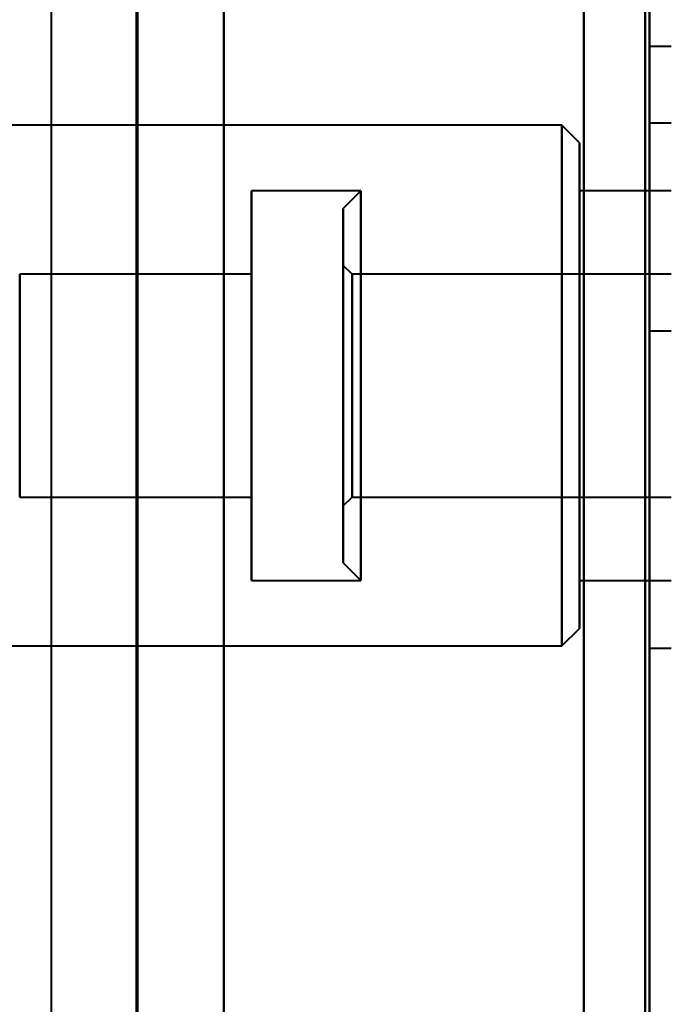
# Model space of a CAD drawing. Header units: millimetres. Extents: x -695 to 695, y -1115 to 611.
# Tile 25 of 87: x -517 to -502, y -288 to -266. Entities that reach past the tile are written whole.
import ezdxf

# ---------------------------------------------------------------- set-up
doc = ezdxf.new("R2010")
doc.units = ezdxf.units.MM
doc.layers.add('G-IMPT', color=8, linetype='Continuous', lineweight=40)

# ---------------------------------------------------------------- blocks, each defined once
blk = doc.blocks.new('NEXA 700 CALQUES_dwg-751640-Niveau de réf_')
at = {"layer": 'G-IMPT'}
for p, q in [((-514.203, 335), (-514.203, -335)), ((-501.97, -276.25), (-502.47, -276.25)), ((-501.97, -276.25), (-502.47, -276.25)), ((-501.97, -276.25), (-502.47, -276.25)), ((-502.47, -276.25), (-502.47, -282.75)), ((-502.47, -276.25), (-502.47, -282.75)), ((-502.47, -276.25), (-502.47, -282.75)), ((-502.47, -276.25), (-502.47, -282.75)), ((-502.47, -276.25), (-502.47, -282.75)), ((-502.47, -276.25), (-502.47, -282.75)), ((-502.47, -282.75), (-502.47, -276.25)), ((-502.47, -282.75), (-502.47, -276.25)), ((-502.47, -282.75), (-502.47, -276.25)), ((-502.47, -282.75), (-502.47, -276.25)), ((-502.47, -282.75), (-502.47, -276.25)), ((-502.47, -282.75), (-502.47, -276.25)), ((-504.47, -278.05), (-536.97, -278.05)), ((-504.07, -278.45), (-504.47, -278.05)), ((-504.47, -278.05), (-504.47, -289.496)), ((-504.47, -289.496), (-504.47, -278.05)), ((-501.97, -278), (-502.47, -278)), ((-502.47, -278), (-502.47, -290)), ((-502.47, -278), (-502.47, -290)), ((-502.47, -290), (-502.47, -278)), ((-502.47, -290), (-502.47, -278)), ((-504.47, -278.504), (-504.47, -289.95)), ((-504.47, -289.95), (-504.47, -278.504)), ((-504.07, -278.45), (-504.07, -289.127)), ((-504.07, -289.127), (-504.07, -278.45)), ((-504.07, -278.873), (-504.07, -289.55)), ((-504.07, -289.55), (-504.07, -278.873)), ((-509.07, -279.55), (-511.57, -279.55)), ((-511.57, -288.111), (-511.57, -279.55)), ((-511.57, -279.55), (-511.57, -288.111)), ((-509.07, -279.55), (-509.47, -279.95)), ((-509.07, -279.889), (-509.07, -279.55)), ((-509.07, -288.111), (-509.07, -279.55)), ((-509.07, -279.55), (-509.07, -288.45)), ((-509.07, -279.55), (-509.07, -288.45)), ((-501.97, -279.55), (-504.07, -279.55)), ((-504.07, -279.55), (-504.07, -288.111)), ((-504.07, -288.111), (-504.07, -279.55)), ((-511.57, -288.45), (-511.57, -279.889)), ((-511.57, -279.889), (-511.57, -288.45)), ((-509.47, -288.05), (-509.47, -279.95)), ((-509.47, -288.05), (-509.47, -279.95)), ((-509.47, -279.95), (-509.47, -288.05)), ((-509.47, -279.95), (-509.47, -288.05)), ((-509.07, -288.45), (-509.07, -279.889)), ((-504.07, -279.889), (-504.07, -288.45)), ((-504.07, -288.45), (-504.07, -279.889)), ((-509.27, -281.45), (-509.47, -281.25)), ((-509.47, -286.75), (-509.47, -281.25)), ((-509.47, -286.75), (-509.47, -281.25)), ((-509.47, -281.25), (-509.47, -286.75)), ((-509.47, -281.25), (-509.47, -286.75)), ((-511.57, -281.45), (-516.87, -281.45)), ((-516.87, -286.356), (-516.87, -281.45)), ((-516.87, -281.45), (-516.87, -286.356)), ((-511.57, -286.356), (-511.57, -281.45)), ((-511.57, -281.45), (-511.57, -286.356)), ((-501.97, -281.45), (-509.27, -281.45)), ((-509.27, -283.023), (-509.27, -281.45)), ((-509.27, -286.55), (-509.27, -281.45)), ((-509.27, -281.45), (-509.27, -283.023)), ((-509.27, -281.45), (-509.27, -281.644)), ((-516.87, -286.55), (-516.87, -281.644)), ((-516.87, -281.644), (-516.87, -286.55)), ((-511.57, -286.55), (-511.57, -281.644)), ((-511.57, -281.644), (-511.57, -286.55)), ((-509.27, -281.644), (-509.27, -286.55)), ((-502.47, -282.75), (-501.97, -282.75)), ((-502.47, -282.75), (-501.97, -282.75)), ((-502.47, -282.75), (-501.97, -282.75)), ((-509.27, -286.55), (-509.27, -283.023)), ((-509.27, -283.023), (-509.27, -286.356)), ((-516.87, -286.55), (-511.57, -286.55)), ((-509.47, -286.75), (-509.27, -286.55)), ((-509.27, -286.55), (-501.97, -286.55)), ((-509.47, -288.05), (-509.07, -288.45)), ((-511.57, -288.45), (-509.07, -288.45)), ((-504.07, -288.45), (-501.97, -288.45)), ((-504.47, -289.95), (-504.07, -289.55)), ((-536.97, -289.95), (-504.47, -289.95)), ((-502.47, -290), (-501.97, -290))]:
    blk.add_line(p, q, dxfattribs=at)
at = {"layer": 'G-IMPT', "flags": 128}
for points in [[(-503.97, 350.9), (-503.97, 179.7), (-503.97, 8.5), (-503.97, -162.7), (-503.97, -333.9)], [(-503.97, -333.9), (-503.97, -162.7), (-503.97, 8.5), (-503.97, 179.7), (-503.97, 350.9)], [(-503.97, 350.9), (-503.97, 179.7), (-503.97, 8.5), (-503.97, -162.7), (-503.97, -333.9)], [(-503.97, -333.9), (-503.97, -162.7), (-503.97, 8.5), (-503.97, 179.7), (-503.97, 350.9)], [(-503.97, 350.9), (-503.97, 179.7), (-503.97, 8.5), (-503.97, -162.7), (-503.97, -333.9)], [(-503.97, -333.9), (-503.97, -162.7), (-503.97, 8.5), (-503.97, 179.7), (-503.97, 350.9)], [(-502.57, -333.9), (-502.57, -162.7), (-502.57, 8.5), (-502.57, 179.7), (-502.57, 350.9)], [(-502.57, 350.9), (-502.57, 179.7), (-502.57, 8.5), (-502.57, -162.7), (-502.57, -333.9)], [(-502.57, -333.9), (-502.57, -162.7), (-502.57, 8.5), (-502.57, 179.7), (-502.57, 350.9)], [(-502.57, 350.9), (-502.57, 179.7), (-502.57, 8.5), (-502.57, -162.7), (-502.57, -333.9)], [(-502.57, 350.9), (-502.57, 179.7), (-502.57, 8.5), (-502.57, -162.7), (-502.57, -333.9)], [(-502.57, -333.9), (-502.57, -162.7), (-502.57, 8.5), (-502.57, 179.7), (-502.57, 350.9)], [(-502.47, 350.9), (-502.47, 179.7), (-502.47, 8.5), (-502.47, -162.7), (-502.47, -333.9)], [(-502.47, -333.9), (-502.47, -162.7), (-502.47, 8.5), (-502.47, 179.7), (-502.47, 350.9)], [(-516.142, -335), (-516.142, -167.5), (-516.142, 0), (-516.142, 167.5), (-516.142, 335)], [(-514.172, 335), (-514.172, 167.5), (-514.172, 0), (-514.172, -167.5), (-514.172, -335)], [(-514.172, -335), (-514.172, -167.5), (-514.172, 0), (-514.172, 167.5), (-514.172, 335)], [(-512.203, 335), (-512.203, 167.5), (-512.203, 0), (-512.203, -167.5), (-512.203, -335)], [(-512.203, -335), (-512.203, -167.5), (-512.203, 0), (-512.203, 167.5), (-512.203, 335)], [(-503.97, -334.4), (-503.97, -167.05), (-503.97, 0.3), (-503.97, 167.65), (-503.97, 335)], [(-503.97, 335), (-503.97, 167.65), (-503.97, 0.3), (-503.97, -167.05), (-503.97, -334.4)]]:
    blk.add_lwpolyline(points, dxfattribs=at)

msp = doc.modelspace()

# ---------------------------------------------------------------- linework, layer by layer
at = {"color": 94, "lineweight": 30}
msp.add_circle((-1.97, 1), 609.6, dxfattribs=at)

# ---------------------------------------------------------------- block references
at = {"layer": 'G-IMPT'}
msp.add_blockref('NEXA 700 CALQUES_dwg-751640-Niveau de réf_', (0, 10), dxfattribs=at)

doc.saveas('drawing.dxf')
